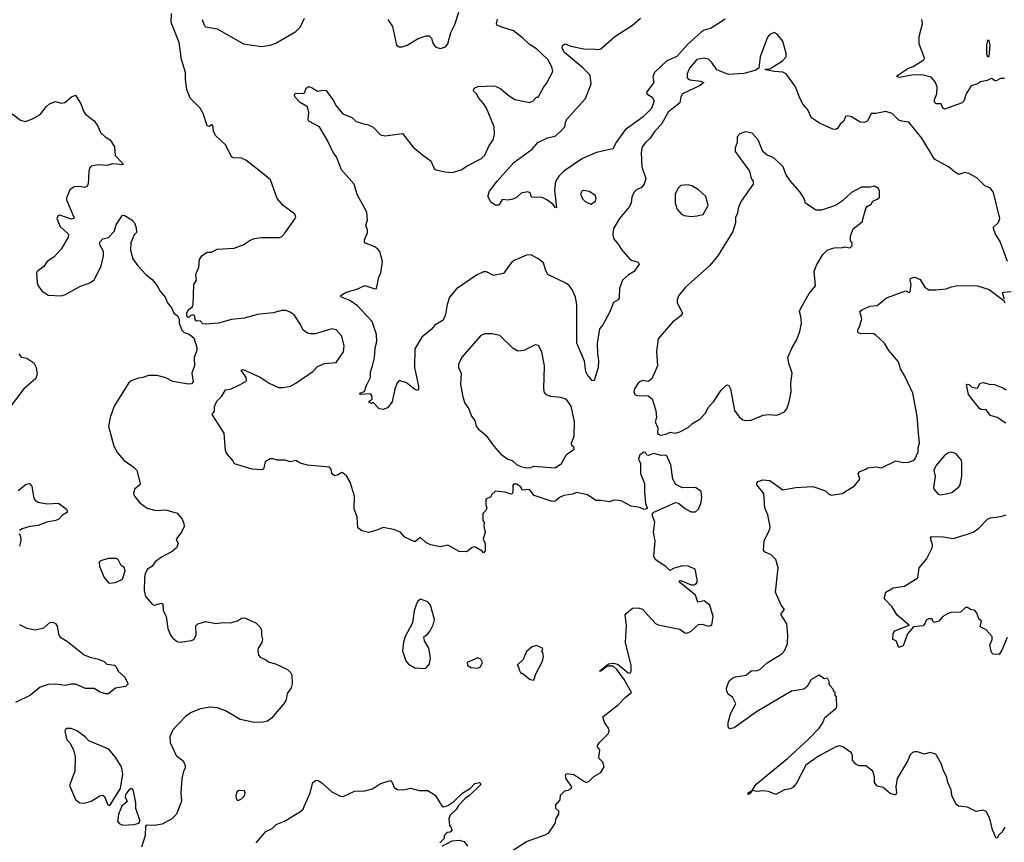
# Model space of a CAD drawing. Extents: x 1954683 to 2060285, y 904798 to 1016299.
# Tile 88 of 256: x 2001635 to 2008512, y 923598 to 929344. Entities that reach past the tile are written whole.
import ezdxf

# ---------------------------------------------------------------- set-up
doc = ezdxf.new("R2010")
doc.units = 0

msp = doc.modelspace()

# ---------------------------------------------------------------- linework, layer by layer
at = {"layer": '0CON10XD'}
for points in [[(2005045, 923520), (2005175, 923603.3), (2005305, 923650), (2005330, 923665), (2005375, 923730), (2005382.5, 923765), (2005400, 923795), (2005400, 923815), (2005380, 923835), (2005380, 923865), (2005398.3, 923881.7), (2005410, 923895), (2005411.7, 923928.3), (2005441.7, 923958.3), (2005467, 923963), (2005486.4, 923973.6), (2005492.5, 923985), (2005452.3, 924042.3), (2005447.5, 924065), (2005455, 924080), (2005505, 924072.5), (2005574.2, 924024.2), (2005595, 924016.7), (2005612.5, 924025), (2005645, 924057.5), (2005693, 924087), (2005717.5, 924125), (2005707, 924157), (2005680, 924185), (2005687.5, 924245), (2005670, 924265), (2005670, 924275), (2005683.8, 924295), (2005744.2, 924355), (2005752.9, 924375), (2005746.5, 924395), (2005720, 924435), (2005707.5, 924475), (2005815, 924557.5), (2005867, 924613), (2005907.5, 924645), (2005857.5, 924735), (2005806.1, 924806.1), (2005779.6, 924829.6), (2005741.2, 924828.8), (2005695, 924792.5), (2005683.6, 924793.6), (2005747.5, 924845), (2005785, 924850), (2005815, 924839.5), (2005885, 924781.2), (2005900, 924780), (2005906, 924794), (2005905.8, 924835), (2005883.8, 924916.2), (2005867.3, 924992.7), (2005872.5, 925115), (2005863.9, 925183.9), (2005872.3, 925197.7), (2005915, 925232.5), (2005953.6, 925236.4), (2005985, 925226.7), (2006075, 925127.5), (2006095, 925117.5), (2006245, 925086.2), (2006280.7, 925060.7), (2006295, 925060), (2006325, 925072.5), (2006375, 925120.6), (2006402.4, 925122.4), (2006445, 925107.5), (2006468.8, 925115), (2006478, 925175), (2006454.3, 925255), (2006415, 925284.4), (2006372.5, 925275), (2006355.3, 925325.3), (2006242.5, 925415), (2006240, 925425), (2006253.8, 925426.2), (2006325, 925397.3), (2006345, 925395.5), (2006358.2, 925401.8), (2006365.7, 925415), (2006365.7, 925434.3), (2006352.5, 925505), (2006305, 925526.7), (2006265, 925530), (2006205, 925513.3), (2006175, 925497.5), (2006147.5, 925525), (2006090.7, 925560.7), (2006075, 925573.3), (2006064.2, 925595), (2006072.9, 925705), (2006062.5, 925765), (2006071.2, 925835), (2006052.5, 925885), (2006059.3, 925900.7), (2006215, 925971.2), (2006236.2, 925966.2), (2006286.4, 925926.4), (2006325, 925907.5), (2006355, 925907.5), (2006376.1, 925923.9), (2006393.3, 925965), (2006400, 926005), (2006395, 926047.5), (2006355, 926076.7), (2006265, 926073.8), (2006218.3, 926098.3), (2006196.7, 926135), (2006183.3, 926235), (2006155, 926296.7), (2006145, 926303.3), (2006115, 926300), (2006065, 926313.3), (2006025, 926300), (2006015, 926302.5), (2006005, 926320), (2005995, 926322.5), (2005967.5, 926305), (2005957.5, 926275), (2005970, 926245), (2005970, 926175), (2006000, 926105), (2006000, 926045), (2006006.2, 925965), (2006016.7, 925935), (2006013, 925927), (2005996.7, 925923.3), (2005967.5, 925937.5), (2005905, 925946.2), (2005835, 925982.5), (2005816.4, 925986.4), (2005785, 925986.7), (2005755, 925976.2), (2005694.1, 925985.9), (2005660, 925985), (2005600, 926025), (2005525, 926041.2), (2005495, 926030), (2005435, 926020), (2005405, 926006.7), (2005375, 925980), (2005355, 925978), (2005229.3, 926019.3), (2005195, 926061.2), (2005145, 926057.5), (2005135, 926080), (2005105, 926100), (2005085, 926100), (2005078.3, 926091.7), (2005080, 926045), (2005075, 926032.5), (2005065, 926030), (2005025, 926044), (2004958.3, 926051.7), (2004930, 926025), (2004925, 926010), (2004890, 925995), (2004890, 925955), (2004897.5, 925935), (2004890, 925915), (2004870, 925895), (2004870, 925845), (2004880, 925835), (2004877.5, 925805), (2004886.7, 925765), (2004873.3, 925715), (2004886.1, 925686.1), (2004886.7, 925635), (2004875, 925620), (2004865, 925632.5), (2004815, 925662.5), (2004795, 925657.5), (2004755, 925627.5), (2004705, 925630), (2004625, 925672.5), (2004575, 925661.2), (2004505, 925675.8), (2004472.9, 925692.9), (2004435, 925726.2), (2004395, 925697.5), (2004325, 925730), (2004294.1, 925764.1), (2004245, 925783.8), (2004175, 925796), (2004130.6, 925779.4), (2004072.3, 925762.3), (2004023.8, 925773.8), (2003997.1, 925795), (2003991.7, 925871.7), (2003970.8, 925925), (2003974.3, 926015), (2003944.4, 926114.4), (2003917.3, 926157.3), (2003895, 926176.7), (2003885, 926180), (2003855, 926162.9), (2003835, 926158.8), (2003814.3, 926174.3), (2003810.8, 926205), (2003798.7, 926218.7), (2003645, 926233.3), (2003595, 926246), (2003565, 926263.8), (2003525, 926256.7), (2003488.3, 926268.3), (2003435, 926266.7), (2003405, 926277.5), (2003385, 926277.5), (2003350, 926255), (2003337.5, 926205), (2003325, 926200), (2003260, 926205), (2003135, 926242.5), (2003124.4, 926264.4), (2003080, 926315), (2003072.5, 926335), (2003063.3, 926455), (2002980, 926585), (2002995, 926610), (2002997, 926643), (2003011.7, 926678.3), (2003046.1, 926713.9), (2003071.7, 926758.3), (2003107, 926763), (2003161.7, 926788.3), (2003213.8, 926816.2), (2003220, 926825), (2003216, 926845), (2003182.5, 926895), (2003195, 926900), (2003315, 926847.5), (2003378, 926805), (2003442.5, 926775), (2003475, 926774.2), (2003527.5, 926785), (2003565, 926804), (2003683, 926887), (2003715, 926921.2), (2003765, 926941.2), (2003845, 926948.8), (2003896.8, 927023.2), (2003901.4, 927065), (2003884.4, 927134.4), (2003845, 927177.1), (2003814.2, 927184.2), (2003699.3, 927150.7), (2003665, 927148.6), (2003645, 927154.2), (2003616, 927175), (2003597.5, 927215), (2003552.4, 927282.4), (2003525, 927301.8), (2003495, 927311.8), (2003465, 927312.9), (2003405, 927296.4), (2003295, 927285.7), (2003205, 927260), (2003115, 927248.8), (2003025, 927223.3), (2002935, 927217.5), (2002915, 927220), (2002895, 927240), (2002875, 927237.5), (2002860, 927245), (2002857.5, 927275), (2002845, 927282.5), (2002831.7, 927278.3), (2002817.5, 927262.5), (2002810, 927265), (2002802.5, 927275), (2002802.5, 927295), (2002815, 927320), (2002840, 927335), (2002846.7, 927353.3), (2002852.5, 927495), (2002870, 927525), (2002866.7, 927565), (2002886.7, 927615), (2002890.7, 927669.3), (2002907.5, 927695), (2002945, 927720), (2002975, 927720), (2003015, 927740), (2003132.3, 927747.7), (2003195, 927771.2), (2003245, 927804), (2003275, 927815.8), (2003325, 927821.4), (2003448.8, 927821.2), (2003465, 927828.8), (2003487.9, 927852.1), (2003560, 927955), (2003563.8, 927965), (2003556.7, 927985), (2003476.2, 928045), (2003434.5, 928094.5), (2003386.2, 928225), (2003321.7, 928278.3), (2003213.6, 928363.6), (2003185, 928376.7), (2003129.3, 928379.3), (2003115, 928386.7), (2003075, 928466.7), (2003003.8, 928535), (2002988.8, 928565), (2002985, 928607.5), (2002975, 928610), (2002961.7, 928598.3), (2002945, 928602.5), (2002917.7, 928687.7), (2002896.1, 928726.1), (2002826.4, 928796.4), (2002803.3, 928855), (2002793.6, 928926.4), (2002793.8, 928975), (2002766.2, 929065), (2002750, 929185), (2002693.3, 929325), (2002695, 929387.5)], [(2002910, 929345), (2002922.9, 929305), (2002935, 929294.4), (2003015, 929280), (2003197.5, 929175), (2003325, 929157.1), (2003385.5, 929164.5), (2003425, 929180), (2003565, 929260.8), (2003595.4, 929294.6), (2003625.6, 929355)], [(2004206.7, 929345), (2004240, 929295), (2004266.4, 929166.4), (2004285, 929153.3), (2004306.1, 929153.9), (2004342.5, 929165), (2004417.3, 929212.7), (2004475, 929231.2), (2004495, 929230), (2004512.5, 929215), (2004523.3, 929175), (2004541.7, 929151.7), (2004575, 929143.1), (2004608.8, 929155), (2004625.8, 929175), (2004646, 929255), (2004675, 929310), (2004701.5, 929395)], [(2004765, 928326), (2004860, 928375), (2004883, 928397), (2004914.2, 928465), (2004941.4, 928505), (2004950.8, 928545), (2004947.9, 928595), (2004895, 928726), (2004875, 928758.6), (2004840.8, 928795), (2004825, 928826.7), (2004803.9, 928843.9), (2004810, 928865), (2004835, 928875.8), (2004935, 928882.5), (2004959.1, 928879.1), (2004995, 928861.4), (2005046.3, 928816.3), (2005093.3, 928785), (2005195, 928766.2), (2005222, 928778), (2005245, 928802.5), (2005256.4, 928803.6), (2005296.2, 928875), (2005315, 928897.5), (2005358.1, 928981.9), (2005352.9, 929015), (2005323.5, 929065), (2005245, 929138.9), (2005193.6, 929173.6), (2005147.6, 929217.6), (2005083.1, 929265), (2005009.7, 929289.7), (2004968.1, 929305), (2004964.5, 929315), (2004971.7, 929348.3)], [(2006562.3, 929347.7), (2006465.6, 929284.4), (2006415, 929269.6), (2006395, 929257.1), (2006298.7, 929171.3), (2006225, 929087.5), (2006155, 929055.9), (2006069.6, 928975), (2006056.6, 928945), (2006064.4, 928905), (2006025.8, 928855), (2006013.8, 928835), (2006016.2, 928825), (2006052.9, 928802.9), (2006067.2, 928777.2), (2006047, 928723), (2005989.4, 928665), (2005865, 928573.5), (2005800.6, 928485), (2005778.5, 928441.5), (2005664.7, 928415.3), (2005565.8, 928374.2), (2005435.3, 928284.7), (2005400, 928250), (2005377.6, 928212.4), (2005369.5, 928155), (2005385, 928030), (2005375, 928032.5), (2005361.7, 928051.7), (2005316.1, 928086.1), (2005285, 928101.2), (2005210, 928105), (2005200, 928135), (2005185, 928141.2), (2005138.3, 928131.7), (2005105, 928102), (2005079.7, 928090.3), (2005044.1, 928084.1), (2005005, 928086.7), (2004980.9, 928049.1), (2004958.1, 928048.1), (2004927.7, 928067.7), (2004906.7, 928105), (2004906.7, 928116.7), (2004916, 928145), (2004969.2, 928215), (2005087.5, 928345), (2005215, 928439.2), (2005253.6, 928486.4), (2005322.5, 928517.5), (2005375, 928531.2), (2005415.6, 928565), (2005441.9, 928595), (2005450, 928635), (2005459.4, 928650.6), (2005587.3, 928792.7), (2005627.3, 928895), (2005618.5, 928955), (2005567.7, 929007.8), (2005440.9, 929115), (2005422.9, 929145), (2005425.9, 929164.1), (2005445, 929173.8), (2005485, 929157.5), (2005575, 929140.8), (2005657.1, 929137.1), (2005675, 929134.2), (2005695, 929140.8), (2005792.5, 929225), (2005915.3, 929304.7), (2005970, 929355)], [(2008513, 928933), (2008485, 928933.3), (2008455, 928917.5), (2008445, 928917.5), (2008425, 928932.5), (2008415, 928930), (2008391.2, 928918.8), (2008345, 928910), (2008324.3, 928895.7), (2008279.5, 928880.5), (2008245, 928826.7), (2008228, 928775), (2008217.3, 928762.7), (2008095, 928718.8), (2008083.3, 928725), (2008070, 928755), (2008035, 928756.2), (2008025, 928767.5), (2008024.2, 928785), (2008041.4, 928825), (2008042.5, 928875), (2008029.7, 928909.7), (2008002.1, 928942.1), (2007935, 928957.7), (2007865, 928955.3), (2007778.7, 928938.7), (2007761.4, 928945), (2007767.1, 928955), (2007838, 929002), (2007875, 929017.7), (2007952.5, 929065), (2007955.5, 929075), (2007916.9, 929175), (2007917.1, 929225), (2007940.8, 929315), (2007936, 929345)], [(2008534.4, 927654.4), (2008482, 927795), (2008451.2, 927845), (2008436.2, 927885), (2008436, 927895), (2008471.8, 927928.2), (2008479.8, 927955), (2008436.5, 928136.5), (2008415, 928166.2), (2008375, 928184), (2008319.2, 928239.2), (2008265, 928270), (2008235, 928276.2), (2008195, 928263.3), (2008165, 928280), (2008122, 928315), (2008025, 928370), (2007935.6, 928515), (2007845, 928628.6), (2007795, 928634), (2007775, 928642), (2007728.3, 928688.3), (2007685, 928703.3), (2007615, 928688.8), (2007581.7, 928688.3), (2007555.6, 928634.4), (2007533.9, 928626.1), (2007505, 928628.8), (2007445, 928666.2), (2007415, 928672.5), (2007403.6, 928666.4), (2007390, 928635), (2007365, 928613.3), (2007345.9, 928584.1), (2007335, 928576.7), (2007315, 928578.8), (2007221.7, 928621.7), (2007165, 928658.8), (2007140, 928715), (2007105.6, 928755), (2007082.9, 928795), (2007054.1, 928874.1), (2006988, 928965), (2006965, 928976.9), (2006905, 928982), (2006843, 928993), (2006841.7, 928998.3), (2006875, 929000), (2006963.4, 929056.6), (2006988.8, 929085), (2006988.3, 929108.3), (2006965, 929192.5), (2006925, 929243.3), (2006905, 929253.8), (2006875, 929241.2), (2006858.8, 929221.2), (2006807.5, 929085), (2006797.5, 929005), (2006771.7, 928988.3), (2006692.9, 928967.1), (2006585, 928960), (2006505, 928994), (2006469.6, 929045), (2006445, 929068.5), (2006415, 929074.4), (2006365, 929065.5), (2006312.3, 929005), (2006297.3, 928965), (2006297.3, 928937.3), (2006315, 928924), (2006393.3, 928913.3), (2006413.3, 928905), (2006388, 928885), (2006263.9, 928825), (2006252.4, 928805), (2006246.1, 928763.9), (2006165, 928697.5), (2006117.5, 928615), (2006071.5, 928565), (2006038.9, 928515), (2006005, 928486.7), (2005981.8, 928455), (2005975.5, 928415), (2005980.5, 928315), (2006007.1, 928235), (2005997.5, 928195), (2005975, 928168.1), (2005945, 928156.7), (2005925, 928137.1), (2005910.9, 928105), (2005906.7, 928065), (2005895, 928038.8), (2005823.3, 927955), (2005783.3, 927885), (2005777.5, 927845), (2005782.5, 927815), (2005816.2, 927775), (2005837.7, 927737.7), (2005895, 927672.5), (2005907, 927663), (2005955, 927650), (2005961.2, 927635), (2005926.2, 927585), (2005888.3, 927561.7), (2005845, 927523.3), (2005824, 927465), (2005821.7, 927398.3), (2005815, 927387.5), (2005782.7, 927367.3), (2005757, 927303), (2005707, 927213), (2005684, 927185), (2005668.8, 927081.2), (2005670.6, 927010.6), (2005676.8, 926963.2), (2005674.2, 926915), (2005649.5, 926830.5), (2005645, 926822.5), (2005635, 926821.2), (2005597.5, 926865), (2005588.9, 926885), (2005578.9, 926958.9), (2005526.5, 927085), (2005526.6, 927355), (2005517.3, 927405), (2005495, 927455.6), (2005475.2, 927485.2), (2005455, 927500.4), (2005325, 927564), (2005309.1, 927589.1), (2005293.8, 927645), (2005255, 927676.7), (2005205, 927701.2), (2005175, 927698.8), (2005087.7, 927662.3), (2005066.7, 927645), (2005015, 927570), (2004945, 927557.5), (2004895, 927582.5), (2004875, 927582.5), (2004825, 927560), (2004685, 927464), (2004637.5, 927405), (2004621.4, 927355), (2004610, 927285), (2004593.3, 927245), (2004535, 927211.1), (2004509.8, 927180.2), (2004443.7, 927126.3), (2004396, 927045), (2004393.1, 926915), (2004420.8, 926785), (2004421.2, 926765), (2004415, 926753.3), (2004395, 926760), (2004336.8, 926806.8), (2004285, 926823.3), (2004271.7, 926808.3), (2004255.8, 926765), (2004236, 926675), (2004205, 926633.8), (2004175, 926620), (2004145, 926626.7), (2004105, 926670), (2004095, 926662.5), (2004075, 926670), (2004075, 926680), (2004096.7, 926693.3), (2004095, 926720), (2004085, 926730), (2004012.5, 926725), (2004010, 926735), (2004043.3, 926746.7), (2004054, 926785), (2004084.5, 926845.5), (2004084.5, 926885), (2004100.4, 926925), (2004112.6, 926982.6), (2004118.2, 927051.8), (2004128.5, 927095), (2004126.9, 927145), (2004097.5, 927235), (2003994.6, 927344.6), (2003942, 927382), (2003882.5, 927405), (2003872.5, 927415), (2003915, 927440.8), (2003989.4, 927460.6), (2004045, 927486.2), (2004115, 927463.3), (2004127.5, 927465), (2004143.3, 927545), (2004156.7, 927575), (2004170, 927655), (2004150, 927725), (2004139.3, 927739.3), (2004115, 927756.7), (2004043.3, 927785), (2004044, 927805), (2004064.1, 927855.9), (2004064, 927875), (2004052.5, 927905), (2004064.2, 927945.8), (2004058.7, 927998.7), (2003992.2, 928122.2), (2003972.2, 928195), (2003884, 928295), (2003848, 928385), (2003825.4, 928415.4), (2003786.7, 928495), (2003728.8, 928595), (2003653.9, 928633.9), (2003650, 928645), (2003655.8, 928695), (2003644.3, 928734.3), (2003594.4, 928764.4), (2003556.7, 928805), (2003555, 928820), (2003565, 928830), (2003615, 928827.5), (2003625, 928832.5), (2003636.7, 928865), (2003655, 928876.2), (2003678.3, 928868.3), (2003714.2, 928844.2), (2003758.3, 928851.7), (2003775, 928848.8), (2003830, 928775), (2003843.8, 928745), (2003893.3, 928685), (2003955, 928660), (2003985, 928633.3), (2004045, 928613.3), (2004065, 928612.5), (2004105, 928593.3), (2004155, 928540), (2004185, 928533.3), (2004308.8, 928548.8), (2004384.3, 928454.3), (2004459.5, 928389.5), (2004507, 928357), (2004530, 928305), (2004545, 928294), (2004605, 928280), (2004655, 928276.2), (2004717.5, 928295), (2004765, 928326)], [(2008405, 929087.5), (2008412, 929165), (2008405, 929197.5), (2008395, 929197.5), (2008386.7, 929165), (2008387.5, 929105), (2008395, 929087.5), (2008405, 929087.5)], [(2001583.3, 928685), (2001641.7, 928641.7), (2001675, 928633.3), (2001725, 928651.2), (2001777.9, 928682.1), (2001821.7, 928738.3), (2001842.5, 928755), (2001885, 928773.3), (2001925, 928760), (2001950, 928765), (2001997.5, 928805), (2002025, 928817.5), (2002062.5, 928755), (2002080, 928705), (2002093.9, 928683.9), (2002155, 928637.5), (2002180.7, 928600.7), (2002200, 928555), (2002232.5, 928525), (2002267.5, 928505), (2002297.5, 928455), (2002303.3, 928395), (2002355, 928340), (2002355, 928330), (2002285, 928338), (2002245, 928326.2), (2002185, 928330), (2002135, 928320), (2002123, 928307), (2002117.5, 928285), (2002113.3, 928195), (2002105, 928177.5), (2002085, 928171.2), (2002055, 928178.8), (2002015, 928176.2), (2001986.7, 928155), (2001977.3, 928132.7), (2001964.2, 928105), (2001963.3, 928085), (2002013.3, 927965), (2002012.5, 927955), (2001995, 927950.8), (2001915, 927978.1), (2001903.8, 927975), (2001895.7, 927955), (2001918.7, 927898.7), (2001976.7, 927845), (2001973.3, 927825), (2001925, 927740), (2001873.3, 927685), (2001826.7, 927655), (2001805, 927620), (2001757.5, 927585), (2001753.6, 927576.4), (2001756.7, 927505), (2001764.1, 927484.1), (2001790.5, 927450.5), (2001835, 927418.8), (2001925, 927416), (2001955.7, 927424.3), (2002055, 927480), (2002125, 927506.2), (2002155, 927526.7), (2002205, 927622.5), (2002221.2, 927695), (2002220, 927725), (2002195, 927770), (2002193, 927787), (2002215, 927813.3), (2002255, 927822.5), (2002296.2, 927865), (2002311.2, 927915), (2002343.3, 927965), (2002350, 927975), (2002365, 927977.5), (2002417.5, 927945), (2002436.7, 927925), (2002449.3, 927889.3), (2002451.7, 927858.3), (2002435, 927840), (2002411.2, 927785), (2002408.8, 927735), (2002425, 927673.3), (2002460, 927625), (2002516.2, 927565), (2002559.7, 927529.7), (2002596.2, 927485), (2002616.8, 927446.8), (2002651.2, 927405), (2002667.5, 927365), (2002695, 927330), (2002712.5, 927295), (2002737.5, 927275), (2002750, 927255), (2002750, 927225), (2002767.5, 927175), (2002785, 927160), (2002818.3, 927148.3), (2002850.7, 927120.7), (2002872.5, 927055), (2002872.5, 927035), (2002853, 926983), (2002856.7, 926925), (2002836.7, 926875), (2002846.7, 926813.3), (2002835, 926800), (2002815, 926797.5), (2002705.9, 926815.9), (2002655, 926843.3), (2002595, 926858.8), (2002535, 926858.8), (2002496.1, 926843.9), (2002465, 926840), (2002415, 926821.2), (2002396.2, 926805), (2002296.1, 926643.9), (2002266.2, 926565), (2002256.7, 926505), (2002294, 926365), (2002317.7, 926317.7), (2002364.3, 926264.3), (2002435, 926216.7), (2002453.3, 926195), (2002476.7, 926105), (2002473.3, 926095), (2002436.4, 926063.6), (2002430, 926035), (2002436.7, 926015), (2002475, 925968.8), (2002525, 925932), (2002586.1, 925916.1), (2002655, 925921.2), (2002735, 925896.7), (2002770, 925855), (2002781.2, 925825), (2002783.3, 925805), (2002766.2, 925765), (2002728.8, 925715), (2002742.5, 925685), (2002730, 925655), (2002700.5, 925629.5), (2002625, 925590), (2002582.3, 925557.7), (2002557.5, 925525), (2002527.5, 925505), (2002512.5, 925475), (2002506.7, 925445), (2002503.9, 925356.1), (2002514, 925315), (2002565, 925256.7), (2002575, 925253.8), (2002625, 925268), (2002635, 925262.5), (2002637, 925217), (2002658.8, 925175), (2002670.5, 925090.5), (2002688.8, 925045), (2002704.3, 925024.3), (2002735, 925001.2), (2002755, 924996.2), (2002835, 925006.7), (2002852.5, 925015), (2002867.5, 925045), (2002865, 925110), (2002880, 925125), (2002935, 925141.2), (2003005, 925125.8), (2003055, 925133.8), (2003105, 925130.8), (2003155.6, 925144.4), (2003185, 925163.8), (2003205, 925166.2), (2003285, 925131.2), (2003313.6, 925103.6), (2003323, 925083), (2003323.3, 925045), (2003331.2, 925015), (2003325.9, 924994.1), (2003301.2, 924955), (2003298, 924935), (2003303.8, 924905), (2003315, 924891.2), (2003355, 924873.8), (2003376.6, 924856.6), (2003422.5, 924845), (2003506.7, 924805), (2003526.7, 924785), (2003536.2, 924765), (2003538.8, 924705), (2003531.7, 924678.3), (2003502.3, 924637.7), (2003496.2, 924595), (2003486.2, 924575), (2003395, 924466), (2003365, 924444.3), (2003335, 924437.5), (2003275, 924436), (2003175.8, 924455.8), (2003073, 924517), (2003016.8, 924536.8), (2002965, 924541.4), (2002899.3, 924530.7), (2002833.3, 924505), (2002792.7, 924477.3), (2002706, 924385), (2002684, 924335), (2002686, 924295), (2002728.8, 924205), (2002777.7, 924167.7), (2002792, 924135), (2002791.2, 924115), (2002780, 924095), (2002768.6, 924045), (2002760.8, 923945), (2002766.2, 923885), (2002730, 923795), (2002698.8, 923761.2), (2002630, 923725), (2002575, 923716.2), (2002525, 923717.5), (2002515, 923710), (2002511.2, 923645), (2002486, 923565)], [(2006115, 926442.5), (2006155, 926450), (2006178.3, 926461.7), (2006215, 926456.2), (2006245, 926465.8), (2006303.8, 926495), (2006335, 926523.3), (2006385, 926553.8), (2006426, 926595), (2006444.2, 926635), (2006480, 926675), (2006533.9, 926756.1), (2006575, 926792.5), (2006587.7, 926787.7), (2006600, 926765), (2006628, 926615), (2006660.3, 926570.3), (2006685, 926550), (2006705, 926544.2), (2006745, 926546), (2006828.8, 926581.2), (2006865, 926585.8), (2006925, 926581.2), (2006975.6, 926604.4), (2006992, 926625), (2007010, 926675), (2007024, 926745), (2007022, 926805), (2007030, 926875), (2007005.8, 926945.8), (2006999.2, 926985), (2007029.4, 927055), (2007061.5, 927105), (2007083.5, 927165), (2007096.4, 927225), (2007090.2, 927270.2), (2007082.5, 927305), (2007087.5, 927325), (2007149.3, 927430.7), (2007193.8, 927485), (2007184.5, 927585.5), (2007201.1, 927628.9), (2007245, 927703.3), (2007275, 927733.8), (2007315, 927748.8), (2007335, 927753.3), (2007375, 927750), (2007395, 927757.5), (2007435, 927750), (2007450, 927765), (2007450, 927785), (2007438.3, 927798.3), (2007437.5, 927835), (2007456.4, 927883.6), (2007518.3, 927931.7), (2007544.1, 928025.9), (2007555, 928040), (2007582.5, 928055), (2007593.6, 928076.4), (2007625, 928090), (2007640, 928105), (2007640, 928145), (2007632.5, 928165), (2007605, 928180), (2007575, 928173.3), (2007515, 928173.3), (2007445, 928136.7), (2007381.7, 928078.3), (2007333.8, 928046.2), (2007236.1, 928013.9), (2007195, 928013.3), (2007122.7, 928062.7), (2007113.3, 928095), (2007085, 928140), (2007018, 928215), (2006986.2, 928265), (2006967.5, 928315), (2006907.5, 928375), (2006886.2, 928386.2), (2006855, 928396.7), (2006825, 928423.3), (2006793.8, 928505), (2006750.9, 928550.9), (2006705, 928559.2), (2006664.3, 928545.7), (2006646.7, 928525), (2006646.7, 928485), (2006631.4, 928448.6), (2006633, 928423), (2006733.3, 928285), (2006743.3, 928235), (2006758.8, 928215), (2006758, 928195), (2006674, 928075), (2006655.9, 928034.1), (2006646, 927985), (2006633.8, 927965), (2006633.8, 927925), (2006616, 927865), (2006510.8, 927695), (2006455, 927626.2), (2006285, 927476), (2006236, 927415), (2006226, 927385), (2006226.2, 927365), (2006263.8, 927295), (2006253.3, 927275), (2006195, 927230), (2006094.4, 927115.6), (2006082.2, 927025), (2006089.4, 926925), (2006050, 926835), (2006025, 926816.7), (2005985, 926823.3), (2005966.7, 926815), (2005954.5, 926805.5), (2005929.2, 926765), (2005923.3, 926745), (2005931.2, 926725), (2005945, 926718), (2006025, 926716.7), (2006052.5, 926695), (2006078.8, 926615), (2006083.3, 926565), (2006073.3, 926535), (2006093, 926493), (2006090, 926455), (2006103, 926443), (2006115, 926442.5)], [(2006325, 927968.8), (2006365, 927973.8), (2006407.7, 927982.3), (2006443.8, 928045), (2006427.7, 928107.7), (2006375.6, 928155.6), (2006335, 928182), (2006305, 928190.8), (2006253.3, 928185), (2006232, 928165), (2006212, 928125), (2006212.5, 928065), (2006225, 928022.5), (2006255, 927986.7), (2006275, 927976.7), (2006325, 927968.8)], [(2005625, 928054), (2005656.7, 928075), (2005661.2, 928095), (2005656.2, 928115), (2005612.5, 928142.5), (2005575, 928150.6), (2005562.8, 928147.2), (2005552.2, 928125), (2005565, 928092), (2005585, 928072.9), (2005625, 928054)], [(2008515.5, 923704.5), (2008495, 923670), (2008471.9, 923648.1), (2008465, 923630), (2008455, 923627.5), (2008430, 923685), (2008410.6, 923765), (2008385, 923812.5), (2008365, 923823.3), (2008315, 923813.3), (2008255, 923843.8), (2008191.7, 923851.7), (2008175, 923862.5), (2008146, 923925), (2008140, 923965), (2008116.2, 924015), (2008110.5, 924050.5), (2008084, 924105), (2008073.9, 924143.9), (2008033, 924213), (2007995, 924226.2), (2007955, 924213.3), (2007905, 924230), (2007885, 924230), (2007870, 924225), (2007855, 924210), (2007836.2, 924165), (2007762.9, 924045), (2007754, 923985), (2007760, 923945), (2007751.7, 923928.3), (2007715, 923940), (2007665, 923980), (2007625, 923990), (2007606.1, 924016.1), (2007605.9, 924055.9), (2007592.5, 924095), (2007545, 924132.5), (2007495, 924133.3), (2007475, 924143.3), (2007452.3, 924172.3), (2007451.2, 924205), (2007443.9, 924223.9), (2007385, 924266.2), (2007361.7, 924271.7), (2007335, 924266.2), (2007215, 924200), (2007125, 924138), (2007059.7, 924010.3), (2007035, 923980), (2007018, 923972), (2006976.1, 923963.9), (2006915, 923932.5), (2006865, 923953.3), (2006825, 923957.5), (2006784.3, 923954.3), (2006750, 923960), (2006742.5, 923945), (2006725, 923933.3), (2006720, 923935), (2006723.3, 923945), (2006750, 923960), (2006779.5, 924005), (2006997.3, 924182.7), (2007145, 924318.2), (2007219.2, 924395), (2007245, 924432), (2007259.4, 924470.6), (2007337.5, 924535), (2007342.5, 924545), (2007340, 924615), (2007330, 924625), (2007330, 924645), (2007320, 924655), (2007320, 924665), (2007290, 924695), (2007288.3, 924721.7), (2007277.5, 924745), (2007255, 924740), (2007215.8, 924765.8), (2007163.5, 924735), (2007134.2, 924685.8), (2007111.7, 924668.3), (2007025, 924653.6), (2006935, 924601), (2006780.6, 924509.4), (2006625, 924398.1), (2006595, 924391.2), (2006583.8, 924405), (2006583.9, 924436.1), (2006600, 924495), (2006636.7, 924565), (2006613, 924613), (2006583.6, 924633.6), (2006573, 924653), (2006572.5, 924675), (2006590, 924725), (2006613.3, 924745), (2006635.6, 924754.4), (2006710, 924765), (2006745, 924796.2), (2006785, 924798.1), (2006805, 924805.7), (2006855, 924850.8), (2006957.5, 924915), (2006977.5, 924935), (2006996.7, 924985), (2007000, 925045), (2006993, 925123), (2006953, 925187), (2006953, 925197), (2006977.5, 925225), (2006953.9, 925253.9), (2006913.8, 925345), (2006933.3, 925515), (2006915, 925572.5), (2006883.3, 925605), (2006837.7, 925627.7), (2006829.5, 925639.5), (2006834.4, 925705), (2006874, 925785), (2006876, 925805), (2006860, 925885), (2006839.4, 925935), (2006832.9, 926035), (2006782.5, 926095), (2006782.9, 926107.1), (2006791.8, 926118.2), (2006825, 926128.9), (2006874.5, 926124.5), (2006965, 926060), (2007055.8, 926075.8), (2007175, 926083.3), (2007263.6, 926053.6), (2007285, 926032.5), (2007303.6, 926023.6), (2007380, 926035), (2007465, 926087.5), (2007502.5, 926135), (2007490, 926175), (2007501.7, 926188.3), (2007545, 926203.8), (2007556.1, 926213.9), (2007615, 926221.2), (2007655, 926213.3), (2007755, 926263.3), (2007805, 926250), (2007845, 926252.5), (2007876.1, 926263.9), (2007887.5, 926275), (2007910, 926325), (2007910, 926355), (2007919.2, 926385), (2007913, 926457), (2007904.2, 926575), (2007872, 926735), (2007818, 926855), (2007785.7, 926905.7), (2007772.9, 926955), (2007705, 927033.8), (2007674, 927085), (2007615, 927141.2), (2007595, 927151.2), (2007510.3, 927150.3), (2007489.5, 927159.5), (2007488, 927175), (2007503.8, 927205), (2007515.8, 927255), (2007503.3, 927305), (2007520.3, 927319.7), (2007575, 927341.9), (2007625, 927348.2), (2007688, 927402), (2007825, 927450), (2007845, 927437.5), (2007855, 927442.5), (2007861.2, 927495), (2007853.8, 927525), (2007856.7, 927535), (2007875, 927543.8), (2007886.1, 927546.1), (2007925, 927530), (2007956.2, 927475), (2007985, 927458), (2008033.9, 927456.1), (2008105, 927464), (2008141.9, 927478.1), (2008185, 927488), (2008325, 927485.8), (2008405, 927458.6), (2008510, 927380), (2008514, 927365)], [(2008512.5, 927392.5), (2008500, 927435), (2008508.3, 927441.7), (2008560, 927445)], [(2005375, 926213.3), (2005420, 926245), (2005455, 926306.7), (2005506.7, 926345), (2005506.7, 926355), (2005490.8, 926370.8), (2005488, 926385), (2005506.9, 926435), (2005511.1, 926535), (2005485.7, 926645), (2005455, 926691.2), (2005415, 926706), (2005345, 926710.8), (2005315, 926724.2), (2005299.7, 926739.7), (2005295.6, 926765), (2005300, 926925), (2005282.7, 927022.7), (2005258, 927068), (2005235, 927073.3), (2005156.6, 927033.4), (2005115, 927028.6), (2005079.7, 927049.7), (2004987.9, 927137.9), (2004935, 927148.8), (2004885, 927148.8), (2004855, 927138.8), (2004723.2, 926986.8), (2004699.2, 926935), (2004700.8, 926915), (2004717.5, 926875), (2004714.2, 926795), (2004729.5, 926709.5), (2004744.2, 926665), (2004772, 926625), (2004790.8, 926575), (2004813.8, 926545), (2004822.5, 926505), (2004836.4, 926486.4), (2004891.3, 926441.3), (2004946.2, 926365), (2004995, 926310), (2005044.2, 926274.2), (2005075, 926263.8), (2005105, 926237.5), (2005135, 926222.5), (2005175, 926213.3), (2005205, 926216.2), (2005225, 926226.2), (2005375, 926213.3)], [(2001630, 927010), (2001645, 926986.7), (2001685, 926980), (2001735, 926948.1), (2001750, 926915), (2001756.4, 926865), (2001745.6, 926834.4), (2001665, 926766.2), (2001547.9, 926612.1)], [(2008523.3, 926525), (2008461.2, 926565), (2008415, 926580), (2008385, 926618.6), (2008350.8, 926620.8), (2008339.2, 926629.2), (2008261.4, 926725), (2008247.5, 926795), (2008251.2, 926798.8), (2008265.8, 926795.8), (2008285, 926776.7), (2008325, 926770), (2008343.3, 926805), (2008365, 926810), (2008405, 926798), (2008442.5, 926795), (2008502.5, 926772.5), (2008525, 926757.5)], [(2008065, 926026.2), (2008115, 926034), (2008145, 926041.2), (2008195, 926080), (2008203.8, 926095), (2008216.2, 926155), (2008215.9, 926254.1), (2008210.6, 926270.6), (2008175, 926312.5), (2008145, 926322.5), (2008120.9, 926319.1), (2008095, 926298.8), (2008032.7, 926227.3), (2008020, 926195), (2008028, 926155), (2008016.7, 926075), (2008021.7, 926061.7), (2008050, 926030), (2008065, 926026.2)], [(2001624, 926055), (2001680.3, 926099.7), (2001705, 926103.3), (2001720, 926085), (2001735, 926000), (2001746.7, 925985), (2001764.3, 925974.3), (2001825, 925961.4), (2001906.4, 925966.4), (2001963.3, 925925), (2001968.8, 925905), (2001935, 925883.3), (2001908.8, 925855), (2001886.7, 925845), (2001825.7, 925834.3), (2001765, 925811.4), (2001706.7, 925805), (2001652.4, 925787.6), (2001634.3, 925775.7)], [(2008532.2, 925027.8), (2008495, 924940), (2008475, 924910), (2008435, 924913.3), (2008423.3, 924925), (2008411.2, 924975), (2008426, 925015), (2008426.2, 925035), (2008385, 925083.3), (2008343.8, 925103.8), (2008351.7, 925141.7), (2008335, 925160), (2008320.7, 925200.7), (2008305, 925217.5), (2008275, 925223.3), (2008255, 925237.5), (2008240.7, 925239.3), (2008205, 925206.2), (2008137.5, 925202.5), (2008115.8, 925194.2), (2008082.5, 925175), (2008055, 925142.5), (2008023, 925133), (2008011.7, 925141.7), (2008008.3, 925158.3), (2007985, 925160), (2007965, 925150), (2007957, 925123), (2007945, 925110), (2007877, 925103), (2007836.4, 925053.6), (2007805, 924970), (2007775, 924960), (2007757.5, 925005), (2007732.5, 925015), (2007735, 925057.5), (2007747.5, 925075), (2007847.5, 925115), (2007764.1, 925184.1), (2007726.7, 925245), (2007671.7, 925301.7), (2007683.9, 925346.1), (2007735, 925376.2), (2007815, 925386.7), (2007907.5, 925445), (2007917.5, 925515), (2007967.5, 925575), (2008008, 925655), (2008009.2, 925675), (2007996.7, 925723.3), (2008002.5, 925735), (2008085, 925732.9), (2008155, 925720.8), (2008255, 925750), (2008295, 925764.2), (2008335, 925793.1), (2008393.8, 925856.2), (2008415, 925864.4), (2008486.8, 925873.2), (2008523.9, 925886.1)], [(2001631.2, 925755), (2001641.2, 925735), (2001644, 925705), (2001634.2, 925665.8)], [(2002258.3, 925408.3), (2002305, 925413.3), (2002352.5, 925435), (2002372.5, 925495), (2002367.5, 925515), (2002345, 925532.5), (2002324, 925574), (2002309.7, 925579.7), (2002255, 925580), (2002200, 925565), (2002190, 925555), (2002193.3, 925525), (2002225, 925447.5), (2002258.3, 925408.3)], [(2004465, 924813.3), (2004475, 924816.7), (2004498, 924845), (2004503.8, 924886.2), (2004493.2, 924953.2), (2004462, 925005), (2004456.7, 925033.3), (2004486.2, 925055), (2004501.2, 925075), (2004523.9, 925116.1), (2004531.2, 925155), (2004503.6, 925253.6), (2004485, 925277.5), (2004435, 925296.7), (2004417, 925283), (2004403.6, 925256.4), (2004390, 925215), (2004379.3, 925130.7), (2004327.5, 925035), (2004316.2, 924995), (2004310, 924935), (2004333.3, 924865), (2004351.7, 924841.7), (2004395, 924816.7), (2004465, 924813.3)], [(2001635, 925118.8), (2001684.4, 925094.4), (2001745, 925082), (2001803, 925097), (2001845, 925132.9), (2001866.9, 925136.9), (2001885.5, 925125.5), (2001897.6, 925107.6), (2001905.6, 925055), (2001915, 925032.5), (2001970.3, 925000.3), (2002085, 924907.5), (2002125, 924891.4), (2002185, 924878), (2002225, 924860), (2002245, 924842), (2002297.5, 924835), (2002310, 924825), (2002324.1, 924794.1), (2002366.7, 924755), (2002392.5, 924705), (2002374.1, 924685.9), (2002304.4, 924675.6), (2002255, 924634.3), (2002235, 924634.4), (2002197.3, 924647.3), (2002155, 924672), (2002095, 924671.9), (2002025, 924702.9), (2001995, 924703.1), (2001955, 924692.9), (2001885, 924701.9), (2001835, 924700.6), (2001778.9, 924681.1), (2001710, 924625), (2001606.7, 924575)], [(2005225, 924730), (2005240, 924775), (2005285.9, 924864.1), (2005293.3, 924895), (2005290, 924925), (2005280, 924935), (2005290, 924945), (2005287.5, 924955), (2005245, 924972.5), (2005215, 924962.5), (2005175, 924930), (2005152.5, 924875), (2005110, 924835), (2005120, 924825), (2005123, 924803), (2005135, 924780), (2005145, 924780), (2005200, 924735), (2005225, 924730)], [(2004835, 924813.8), (2004852.5, 924825), (2004867, 924853), (2004855, 924877.5), (2004835, 924886.7), (2004760, 924855), (2004763.8, 924835), (2004785, 924820), (2004835, 924813.8)], [(2002265, 923856), (2002340, 923975), (2002355.7, 924075.7), (2002346.2, 924125), (2002302, 924195), (2002258, 924248), (2002117.3, 924307.3), (2002093.8, 924335), (2002035, 924376.7), (2001995, 924393.3), (2001965, 924392.5), (2001952.5, 924385), (2001950, 924375), (2001963.8, 924315), (2001985, 924292.5), (2002012, 924245), (2002022.5, 924195), (2002020, 924095), (2001984.3, 923995), (2002025, 923897.5), (2002055, 923873.8), (2002085, 923871.2), (2002135, 923886.2), (2002195, 923923.3), (2002215, 923926.7), (2002228.3, 923918.3), (2002251.2, 923861.2), (2002265, 923856)], [(2003622.6, 923847.4), (2003664.4, 923945), (2003683.2, 924016.8), (2003705, 924031.2), (2003719.5, 924029.5), (2003745, 924014), (2003815, 923950), (2003875, 923921.4), (2003895, 923918.6), (2003974.4, 923955.6), (2004045, 923956.9), (2004098.3, 923971.7), (2004155, 924009.2), (2004225, 924030), (2004237.1, 924017.1), (2004251.2, 923981.2), (2004275, 923968), (2004315, 923964.3), (2004365, 923975.8), (2004425, 923960.8), (2004485, 923961.2), (2004537, 923927), (2004582.7, 923852.7), (2004595, 923846), (2004625, 923855.6), (2004667.2, 923882.8), (2004730, 923945), (2004782.5, 923975), (2004815, 924010), (2004846.1, 924016.1), (2004856.4, 924006.4), (2004850, 923995), (2004775.9, 923924.1), (2004747.5, 923905), (2004700, 923855), (2004683, 923827), (2004641.7, 923788.3), (2004632.5, 923765), (2004637.5, 923715), (2004647.5, 923705), (2004655, 923680), (2004641.7, 923668.3), (2004622.5, 923667.5), (2004611.7, 923658.3), (2004600, 923645), (2004600, 923625), (2004570, 923595)], [(2002355, 923718.8), (2002435, 923723.3), (2002467, 923733), (2002477.5, 923745), (2002446.7, 923835), (2002446.2, 923875), (2002430, 923955), (2002425, 923967.5), (2002415, 923973.3), (2002395, 923960.8), (2002375.6, 923935), (2002372.2, 923915), (2002386.4, 923883.6), (2002348.5, 923851.5), (2002325.4, 923795), (2002318, 923745), (2002329.5, 923729.5), (2002355, 923718.8)], [(2003165, 923893.3), (2003185, 923901.2), (2003205, 923923.3), (2003210, 923945), (2003205, 923957.5), (2003165, 923960), (2003151.3, 923948.7), (2003144.5, 923925), (2003147.5, 923907.5), (2003153.6, 923893.6), (2003165, 923893.3)], [(2003286.2, 923595), (2003355, 923673.3), (2003397.5, 923695), (2003427.7, 923722.3), (2003485, 923746), (2003597.6, 923812.4), (2003615, 923828.8), (2003622.6, 923847.4)], [(2004585, 923572.5), (2004655, 923607.5), (2004705, 923612.5), (2004740, 923605), (2004761.7, 923571.7)]]:
    msp.add_lwpolyline(points, dxfattribs=at)

doc.saveas('drawing.dxf')
